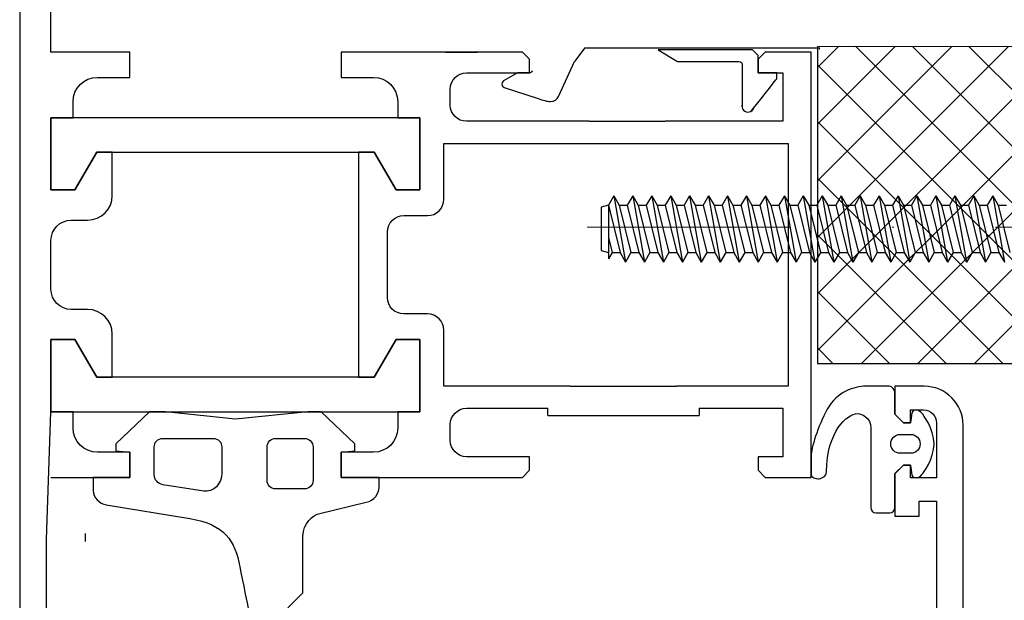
# Model space of a CAD drawing. Header units: millimetres. Extents: x -385852 to 238709, y -99680 to 201840.
# Tile 21 of 175: x 2921 to 2983, y -52582 to -52546. Entities that reach past the tile are written whole.
import ezdxf

# ---------------------------------------------------------------- set-up
doc = ezdxf.new("R2010")
doc.units = ezdxf.units.MM
doc.linetypes.add('DASHDOT', pattern=[25.4, 12.7, -6.35, 0, -6.35])
doc.layers.add('FASTENERS', color=7, linetype='Continuous')
doc.layers.add('WINDOWS', color=7, linetype='Continuous')
for name, color, linetype, lineweight in [('KING_DET_axis', 4, 'DASHDOT', 13), ('KING_DET_fastening', 7, 'Continuous', 25), ('KING_DET_hatch', 1, 'Continuous', 18), ('KING_DET_remainder', 253, 'Continuous', 30)]:
    doc.layers.add(name, color=color, linetype=linetype, lineweight=lineweight)

# ---------------------------------------------------------------- blocks, each defined once
blk = doc.blocks.new('JZS')
at = {"layer": 'KING_DET_axis', "linetype": 'DASHDOT'}
blk.add_line((-81.013, 0), (1.171, 0), dxfattribs=at)
at = {"layer": 'KING_DET_fastening'}
for p, q in [((-79.339, 1.956), (-79.681, 1.365)), ((-79.339, 1.956), (-78.998, 1.365)), ((-79.339, 1.956), (-78.609, -2.184)), ((-78.156, 1.956), (-78.498, 1.365)), ((-78.156, 1.956), (-77.815, 1.365)), ((-78.156, 1.956), (-77.426, -2.184)), ((-76.973, 1.956), (-77.315, 1.365)), ((-76.973, 1.956), (-76.632, 1.365)), ((-76.973, 1.956), (-76.243, -2.184)), ((-75.79, 1.956), (-76.132, 1.365)), ((-75.79, 1.956), (-75.449, 1.365)), ((-75.79, 1.956), (-75.06, -2.184)), ((-74.608, 1.956), (-74.949, 1.365)), ((-74.608, 1.956), (-74.266, 1.365)), ((-74.608, 1.956), (-73.878, -2.184)), ((-73.425, 1.956), (-73.766, 1.365)), ((-73.425, 1.956), (-73.083, 1.365)), ((-73.425, 1.956), (-72.695, -2.184)), ((-72.242, 1.956), (-72.583, 1.365)), ((-72.242, 1.956), (-71.9, 1.365)), ((-72.242, 1.956), (-71.512, -2.184)), ((-71.059, 1.956), (-71.401, 1.365)), ((-71.059, 1.956), (-70.718, 1.365)), ((-71.059, 1.956), (-70.329, -2.184)), ((-69.876, 1.956), (-70.218, 1.365)), ((-69.876, 1.956), (-69.535, 1.365)), ((-69.876, 1.956), (-69.146, -2.184)), ((-68.693, 1.956), (-69.035, 1.365)), ((-68.693, 1.956), (-68.352, 1.365)), ((-68.693, 1.956), (-67.963, -2.184)), ((-67.51, 1.956), (-67.852, 1.365)), ((-67.51, 1.956), (-67.169, 1.365)), ((-67.51, 1.956), (-66.78, -2.184)), ((-66.328, 1.956), (-66.669, 1.365)), ((-66.328, 1.956), (-65.986, 1.365)), ((-66.328, 1.956), (-65.598, -2.184)), ((-65.145, 1.956), (-65.486, 1.365)), ((-65.145, 1.956), (-64.803, 1.365)), ((-65.145, 1.956), (-64.415, -2.184)), ((-63.962, 1.956), (-64.303, 1.365)), ((-63.962, 1.956), (-63.62, 1.365)), ((-63.962, 1.956), (-63.232, -2.184)), ((-62.779, 1.956), (-63.121, 1.365)), ((-62.779, 1.956), (-62.438, 1.365)), ((-62.779, 1.956), (-62.049, -2.184)), ((-61.596, 1.956), (-61.938, 1.365)), ((-61.596, 1.956), (-61.255, 1.365)), ((-61.596, 1.956), (-60.866, -2.184)), ((-60.413, 1.956), (-60.755, 1.365)), ((-60.413, 1.956), (-60.072, 1.365)), ((-60.413, 1.956), (-59.683, -2.184)), ((-59.23, 1.956), (-59.572, 1.365)), ((-59.23, 1.956), (-58.889, 1.365)), ((-59.23, 1.956), (-58.5, -2.184)), ((-58.048, 1.956), (-58.389, 1.365)), ((-58.048, 1.956), (-57.706, 1.365)), ((-58.048, 1.956), (-57.318, -2.184)), ((-56.865, 1.956), (-57.206, 1.365)), ((-56.865, 1.956), (-56.523, 1.365)), ((-56.865, 1.956), (-56.135, -2.184)), ((-55.682, 1.956), (-56.023, 1.365)), ((-55.682, 1.956), (-55.34, 1.365)), ((-55.682, 1.956), (-54.952, -2.184)), ((-79.681, 1.365), (-80.139, 1.242)), ((-80.139, 1.242), (-80.139, -1.469)), ((-79.681, 1.365), (-79.681, -1.991)), ((-79.681, 1.365), (-78.951, -1.592)), ((-78.998, 1.365), (-78.479, 1.365)), ((-78.998, 1.365), (-78.268, -1.592)), ((-78.498, 1.365), (-77.768, -1.592)), ((-77.815, 1.365), (-77.297, 1.365)), ((-77.815, 1.365), (-77.085, -1.592)), ((-77.315, 1.365), (-76.585, -1.592)), ((-76.632, 1.365), (-76.114, 1.365)), ((-76.632, 1.365), (-75.902, -1.592)), ((-76.132, 1.365), (-75.402, -1.592)), ((-75.449, 1.365), (-74.931, 1.365)), ((-75.449, 1.365), (-74.719, -1.592)), ((-74.949, 1.365), (-74.219, -1.592)), ((-74.266, 1.365), (-73.748, 1.365)), ((-74.266, 1.365), (-73.536, -1.592)), ((-73.766, 1.365), (-73.036, -1.592)), ((-73.083, 1.365), (-72.565, 1.365)), ((-73.083, 1.365), (-72.353, -1.592)), ((-72.583, 1.365), (-71.853, -1.592)), ((-71.9, 1.365), (-71.382, 1.365)), ((-71.9, 1.365), (-71.17, -1.592)), ((-71.401, 1.365), (-70.671, -1.592)), ((-70.718, 1.365), (-70.199, 1.365)), ((-70.718, 1.365), (-69.988, -1.592)), ((-70.218, 1.365), (-69.488, -1.592)), ((-69.535, 1.365), (-69.017, 1.365)), ((-69.535, 1.365), (-68.805, -1.592)), ((-69.035, 1.365), (-68.305, -1.592)), ((-68.352, 1.365), (-67.834, 1.365)), ((-68.352, 1.365), (-67.622, -1.592)), ((-67.852, 1.365), (-67.122, -1.592)), ((-67.169, 1.365), (-66.651, 1.365)), ((-67.169, 1.365), (-66.439, -1.592)), ((-66.669, 1.365), (-65.939, -1.592)), ((-65.986, 1.365), (-65.468, 1.365)), ((-65.986, 1.365), (-65.256, -1.592)), ((-65.486, 1.365), (-64.756, -1.592)), ((-64.803, 1.365), (-64.285, 1.365)), ((-64.803, 1.365), (-64.073, -1.592)), ((-64.303, 1.365), (-63.573, -1.592)), ((-63.62, 1.365), (-63.102, 1.365)), ((-63.62, 1.365), (-62.89, -1.592)), ((-63.121, 1.365), (-62.391, -1.592)), ((-62.438, 1.365), (-61.919, 1.365)), ((-62.438, 1.365), (-61.708, -1.592)), ((-61.938, 1.365), (-61.208, -1.592)), ((-61.255, 1.365), (-60.737, 1.365)), ((-61.255, 1.365), (-60.525, -1.592)), ((-60.755, 1.365), (-60.025, -1.592)), ((-60.072, 1.365), (-59.554, 1.365)), ((-60.072, 1.365), (-59.342, -1.592)), ((-59.572, 1.365), (-58.842, -1.592)), ((-58.889, 1.365), (-58.371, 1.365)), ((-58.889, 1.365), (-58.159, -1.592)), ((-58.389, 1.365), (-57.659, -1.592)), ((-57.706, 1.365), (-57.188, 1.365)), ((-57.706, 1.365), (-56.976, -1.592)), ((-57.206, 1.365), (-56.476, -1.592)), ((-56.523, 1.365), (-56.005, 1.365)), ((-56.523, 1.365), (-55.793, -1.592)), ((-56.023, 1.365), (-55.293, -1.592)), ((-55.34, 1.365), (-54.822, 1.365)), ((-55.34, 1.365), (-54.61, -1.592)), ((-79.681, -0.66), (-79.45, -1.592)), ((-80.139, -1.469), (-79.681, -1.592)), ((-79.45, -1.592), (-79.681, -1.991)), ((-79.45, -1.592), (-78.951, -1.592)), ((-78.951, -1.592), (-78.609, -2.184)), ((-78.268, -1.592), (-78.609, -2.184)), ((-78.268, -1.592), (-77.768, -1.592)), ((-77.768, -1.592), (-77.426, -2.184)), ((-77.085, -1.592), (-77.426, -2.184)), ((-77.085, -1.592), (-76.585, -1.592)), ((-76.585, -1.592), (-76.243, -2.184)), ((-75.902, -1.592), (-76.243, -2.184)), ((-75.902, -1.592), (-75.402, -1.592)), ((-75.402, -1.592), (-75.06, -2.184)), ((-74.719, -1.592), (-75.06, -2.184)), ((-74.719, -1.592), (-74.219, -1.592)), ((-74.219, -1.592), (-73.878, -2.184)), ((-73.536, -1.592), (-73.878, -2.184)), ((-73.536, -1.592), (-73.036, -1.592)), ((-73.036, -1.592), (-72.695, -2.184)), ((-72.353, -1.592), (-72.695, -2.184)), ((-72.353, -1.592), (-71.853, -1.592)), ((-71.853, -1.592), (-71.512, -2.184)), ((-71.17, -1.592), (-71.512, -2.184)), ((-71.17, -1.592), (-70.671, -1.592)), ((-70.671, -1.592), (-70.329, -2.184)), ((-69.988, -1.592), (-70.329, -2.184)), ((-69.988, -1.592), (-69.488, -1.592)), ((-69.488, -1.592), (-69.146, -2.184)), ((-68.805, -1.592), (-69.146, -2.184)), ((-68.805, -1.592), (-68.305, -1.592)), ((-68.305, -1.592), (-67.963, -2.184)), ((-67.622, -1.592), (-67.963, -2.184)), ((-67.622, -1.592), (-67.122, -1.592)), ((-67.122, -1.592), (-66.78, -2.184)), ((-66.439, -1.592), (-66.78, -2.184)), ((-66.439, -1.592), (-65.939, -1.592)), ((-65.939, -1.592), (-65.598, -2.184)), ((-65.256, -1.592), (-65.598, -2.184)), ((-65.256, -1.592), (-64.756, -1.592)), ((-64.756, -1.592), (-64.415, -2.184)), ((-64.073, -1.592), (-64.415, -2.184)), ((-64.073, -1.592), (-63.573, -1.592)), ((-63.573, -1.592), (-63.232, -2.184)), ((-62.89, -1.592), (-63.232, -2.184)), ((-62.89, -1.592), (-62.391, -1.592)), ((-62.391, -1.592), (-62.049, -2.184)), ((-61.708, -1.592), (-62.049, -2.184)), ((-61.708, -1.592), (-61.208, -1.592)), ((-61.208, -1.592), (-60.866, -2.184)), ((-60.525, -1.592), (-60.866, -2.184)), ((-60.525, -1.592), (-60.025, -1.592)), ((-60.025, -1.592), (-59.683, -2.184)), ((-59.342, -1.592), (-59.683, -2.184)), ((-59.342, -1.592), (-58.842, -1.592)), ((-58.842, -1.592), (-58.5, -2.184)), ((-58.159, -1.592), (-58.5, -2.184)), ((-58.159, -1.592), (-57.659, -1.592)), ((-57.659, -1.592), (-57.318, -2.184)), ((-56.976, -1.592), (-57.318, -2.184)), ((-56.976, -1.592), (-56.476, -1.592)), ((-56.476, -1.592), (-56.135, -2.184)), ((-55.793, -1.592), (-56.135, -2.184)), ((-55.793, -1.592), (-55.293, -1.592)), ((-55.293, -1.592), (-54.952, -2.184))]:
    blk.add_line(p, q, dxfattribs=at)

msp = doc.modelspace()

# ---------------------------------------------------------------- hatches: boundary and pattern name
at = {"layer": 'KING_DET_hatch'}
h = msp.add_hatch(dxfattribs=at)
h.set_pattern_fill('ANSI37', color=256, scale=20, style=0)
h.set_pattern_definition([(45, (-4313.6002, -84002.3634), (-1.76776695, 1.76776695), []), (135, (-4313.6002, -84002.3634), (-1.76776695, -1.76776695), [])])
h.paths.add_polyline_path([(3033.70158, -52547.25349), (2971.2872, -52547.25349), (2971.2872, -52567.04037), (3033.70158, -52567.04037)])

# ---------------------------------------------------------------- linework, layer by layer
at = {"layer": 'FASTENERS', "color": 7}
msp.add_line((2963.90683, -52569.84437), (2963.90683, -52570.28948), dxfattribs=at)
at = {"layer": 'KING_DET_hatch'}
for p, q in [((2971.2872, -52547.25349), (3033.70158, -52547.25349)), ((2971.41878, -52547.31816), (2971.41878, -52547.44672))]:
    msp.add_line(p, q, dxfattribs=at)
at = {"layer": 'KING_DET_remainder'}
for p, q in [((2971.2872, -52547.25349), (2971.2872, -52567.04037)), ((2971.2872, -52567.04037), (3033.70158, -52567.04037))]:
    msp.add_line(p, q, dxfattribs=at)
msp.add_open_spline([(2956.76761, -52547.33959), (2961.83339, -52547.33959), (2966.73153, -52547.33959), (2971.41878, -52547.33959)], degree=3, dxfattribs=at)
at = {"layer": 'WINDOWS', "color": 7}
for p, q in [((2956.76761, -52547.33959), (2956.12616, -52548.18635)), ((2961.3311, -52547.46551), (2962.54256, -52548.18635)), ((2946.46637, -52551.7022), (2923.43375, -52551.7022)), ((2923.43375, -52551.7022), (2923.43375, -52556.21136)), ((2946.46637, -52556.21136), (2946.46637, -52551.7022)), ((2957.03223, -52551.92721), (2961.772, -52551.92721)), ((2957.03223, -52553.31571), (2962.04828, -52553.31571)), ((2924.91635, -52556.21136), (2926.29422, -52553.86227)), ((2926.29422, -52553.86227), (2943.60591, -52553.86227)), ((2943.60591, -52553.86227), (2944.98377, -52556.21136)), ((2923.43375, -52556.21136), (2924.91635, -52556.21136)), ((2944.98377, -52556.21136), (2946.46637, -52556.21136)), ((2924.91635, -52565.56104), (2923.43375, -52565.56104)), ((2923.43375, -52565.56104), (2923.43375, -52570.0702)), ((2926.29422, -52567.90931), (2924.91635, -52565.56104)), ((2944.98377, -52565.56104), (2943.60591, -52567.90931)), ((2946.46637, -52565.56104), (2944.98377, -52565.56104)), ((2946.46637, -52570.0702), (2946.46637, -52565.56104)), ((2943.60591, -52567.90931), (2926.29422, -52567.90931)), ((2955.85261, -52568.45669), (2962.51072, -52568.45669)), ((2954.4565, -52570.28948), (2954.4565, -52569.84437)), ((2923.14902, -52578.03139), (2923.43375, -52570.0702)), ((2923.43375, -52570.0702), (2946.46637, -52570.0702)), ((2954.4565, -52570.28948), (2963.90683, -52570.28948))]:
    msp.add_line(p, q, dxfattribs=at)
msp.add_arc((2966.9495, -52550.97979), 0.37504, 162.0563901, 342.5464911, dxfattribs=at)
for points in [[(2921.4815, -52526.7247), (2921.4815, -52526.7247), (2921.4815, -52595.04688), (2921.4815, -52595.04688)], [(2923.43375, -52547.60869), (2923.43375, -52547.60869), (2923.43375, -52543.7402), (2923.43375, -52543.7402)], [(2928.35774, -52547.60869), (2928.35774, -52547.60869), (2923.43375, -52547.60869), (2923.43375, -52547.60869)], [(2928.35774, -52549.1862), (2928.35774, -52549.1862), (2928.35774, -52547.60869), (2928.35774, -52547.60869)], [(2952.86314, -52547.60869), (2952.86314, -52547.60869), (2941.54238, -52547.60869), (2941.54238, -52547.60869)], [(2941.54238, -52547.60869), (2941.54238, -52547.60869), (2941.54238, -52549.1862), (2941.54238, -52549.1862)], [(2948.05697, -52547.60869), (2948.05697, -52547.60869), (2950.06159, -52547.60869), (2950.06159, -52547.60869)], [(2953.31315, -52548.05789), (2953.31315, -52548.05789), (2952.86314, -52547.60869), (2952.86314, -52547.60869)], [(2967.23254, -52547.46551), (2967.23254, -52547.46551), (2964.06658, -52547.46551), (2961.3311, -52547.46551)], [(2967.57619, -52547.80997), (2967.57619, -52547.80997), (2967.23254, -52547.46551), (2967.23254, -52547.46551)], [(2968.02621, -52547.60869), (2968.02621, -52547.60869), (2967.57619, -52548.05789), (2967.57619, -52548.05789)], [(2967.57619, -52548.90147), (2967.57619, -52548.90147), (2967.57619, -52547.80997), (2967.57619, -52547.80997)], [(2970.88831, -52547.60869), (2970.88831, -52547.60869), (2968.02621, -52547.60869), (2968.02621, -52547.60869)], [(2970.88831, -52574.16289), (2970.88831, -52574.16289), (2970.88831, -52547.60869), (2970.88831, -52547.60869)], [(2953.31315, -52548.90147), (2953.31315, -52548.90147), (2953.31315, -52548.05789), (2953.31315, -52548.05789)], [(2955.12958, -52550.37261), (2955.12958, -52550.37261), (2956.12616, -52548.18635), (2956.12616, -52548.18635)], [(2962.54256, -52548.18635), (2962.54256, -52548.18635), (2966.37833, -52548.18635), (2966.37833, -52548.18635)], [(2966.37833, -52548.18635), (2966.54361, -52548.18635), (2966.5927, -52548.29681), (2966.5927, -52548.46291)], [(2966.5927, -52548.46291), (2966.5927, -52548.46291), (2966.5927, -52551.09672), (2966.5927, -52551.09672)], [(2967.57619, -52548.05789), (2967.57619, -52548.05789), (2967.57619, -52548.90147), (2967.57619, -52548.90147)], [(2948.36462, -52549.91359), (2948.36462, -52549.35475), (2948.81791, -52548.90147), (2949.37756, -52548.90147)], [(2949.37756, -52548.90147), (2949.37756, -52548.90147), (2953.31315, -52548.90147), (2953.31315, -52548.90147)], [(2952.55385, -52548.90147), (2952.55385, -52548.90147), (2951.68819, -52549.39976), (2951.68819, -52549.39976)], [(2953.31315, -52548.90147), (2953.31315, -52548.90147), (2952.55385, -52548.90147), (2952.55385, -52548.90147)], [(2953.46698, -52548.78283), (2953.46698, -52548.85401), (2953.39661, -52548.90147), (2953.31315, -52548.90147)], [(2967.57619, -52548.90147), (2967.57619, -52548.90147), (2969.13079, -52548.90147), (2969.13079, -52548.90147)], [(2968.75114, -52548.90147), (2968.75114, -52548.90147), (2967.57619, -52548.90147), (2967.57619, -52548.90147)], [(2968.75114, -52549.26966), (2968.75114, -52549.26966), (2968.75114, -52548.90147), (2968.75114, -52548.90147)], [(2969.13079, -52548.90147), (2969.13079, -52548.90147), (2969.13079, -52551.92721), (2969.13079, -52551.92721)], [(2924.81162, -52550.70562), (2924.81162, -52549.86695), (2925.49237, -52549.1862), (2926.33185, -52549.1862)], [(2926.33185, -52549.1862), (2926.33185, -52549.1862), (2928.35774, -52549.1862), (2928.35774, -52549.1862)], [(2941.54238, -52549.1862), (2941.54238, -52549.1862), (2943.56827, -52549.1862), (2943.56827, -52549.1862)], [(2943.56827, -52549.1862), (2944.40775, -52549.1862), (2945.08687, -52549.86695), (2945.08687, -52550.70562)], [(2951.68819, -52549.39976), (2951.50982, -52549.49467), (2951.54582, -52549.75568), (2951.72255, -52549.81541)], [(2967.13763, -52551.28655), (2967.352, -52551.073), (2968.75114, -52549.26966), (2968.75114, -52549.26966)], [(2948.36462, -52550.9159), (2948.36462, -52550.9159), (2948.36462, -52549.91359), (2948.36462, -52549.91359)], [(2951.72255, -52549.81541), (2951.72255, -52549.81541), (2953.84663, -52550.50352), (2953.84663, -52550.50352)], [(2924.81162, -52551.7022), (2924.81162, -52551.7022), (2924.81162, -52550.70562), (2924.81162, -52550.70562)], [(2945.08687, -52550.70562), (2945.08687, -52550.70562), (2945.08687, -52551.7022), (2945.08687, -52551.7022)], [(2923.43375, -52556.21136), (2923.43375, -52556.21136), (2923.43375, -52551.7022), (2923.43375, -52551.7022)], [(2923.43375, -52551.7022), (2923.43375, -52551.7022), (2924.81162, -52551.7022), (2924.81162, -52551.7022)], [(2945.08687, -52551.7022), (2945.08687, -52551.7022), (2946.46637, -52551.7022), (2946.46637, -52551.7022)], [(2946.46637, -52551.7022), (2946.46637, -52551.7022), (2946.46637, -52556.21136), (2946.46637, -52556.21136)], [(2969.13079, -52551.92721), (2969.13079, -52551.92721), (2964.03813, -52551.92721), (2961.772, -52551.92721)], [(2947.96206, -52556.79719), (2947.96206, -52556.79719), (2947.96206, -52553.31571), (2947.96206, -52553.31571)], [(2947.96206, -52553.31571), (2947.96206, -52553.31571), (2952.27178, -52553.31571), (2957.03223, -52553.31571)], [(2962.04828, -52553.31571), (2966.10783, -52553.31571), (2969.46299, -52553.31571), (2969.46299, -52553.31571)], [(2969.46299, -52553.31571), (2969.46299, -52553.31571), (2969.46299, -52568.45669), (2969.46299, -52568.45669)], [(2926.29422, -52553.86227), (2926.29422, -52553.86227), (2924.91635, -52556.21136), (2924.91635, -52556.21136)], [(2927.26461, -52553.86227), (2927.26461, -52553.86227), (2926.29422, -52553.86227), (2926.29422, -52553.86227)], [(2927.26461, -52556.555), (2927.26461, -52556.555), (2927.26461, -52553.86227), (2927.26461, -52553.86227)], [(2943.60591, -52553.86227), (2943.60591, -52553.86227), (2942.63387, -52553.86227), (2942.63387, -52553.86227)], [(2942.63387, -52553.86227), (2942.63387, -52553.86227), (2942.63387, -52567.90931), (2942.63387, -52567.90931)], [(2944.98377, -52556.21136), (2944.98377, -52556.21136), (2943.60591, -52553.86227), (2943.60591, -52553.86227)], [(2924.91635, -52556.21136), (2924.91635, -52556.21136), (2923.43375, -52556.21136), (2923.43375, -52556.21136)], [(2946.46637, -52556.21136), (2946.46637, -52556.21136), (2944.98377, -52556.21136), (2944.98377, -52556.21136)], [(2925.72311, -52558.09733), (2926.57404, -52558.09733), (2927.26461, -52557.40676), (2927.26461, -52556.555)], [(2946.94093, -52557.81668), (2947.50386, -52557.81668), (2947.96206, -52557.36012), (2947.96206, -52556.79719)], [(2923.43375, -52559.36719), (2923.43375, -52558.66599), (2924.00159, -52558.09733), (2924.70362, -52558.09733)], [(2924.70362, -52558.09733), (2924.70362, -52558.09733), (2925.72311, -52558.09733), (2925.72311, -52558.09733)], [(2944.43721, -52558.83781), (2944.43721, -52558.27406), (2944.89377, -52557.81668), (2945.45834, -52557.81668)], [(2945.45834, -52557.81668), (2945.45834, -52557.81668), (2946.94093, -52557.81668), (2946.94093, -52557.81668)], [(2944.43721, -52562.93459), (2944.43721, -52562.93459), (2944.43721, -52558.83781), (2944.43721, -52558.83781)], [(2923.43375, -52562.40521), (2923.43375, -52562.40521), (2923.43375, -52559.36719), (2923.43375, -52559.36719)], [(2924.70362, -52563.67507), (2924.00159, -52563.67507), (2923.43375, -52563.10641), (2923.43375, -52562.40521)], [(2945.45834, -52563.9549), (2944.89377, -52563.9549), (2944.43721, -52563.49752), (2944.43721, -52562.93459)], [(2925.72311, -52563.67507), (2925.72311, -52563.67507), (2924.70362, -52563.67507), (2924.70362, -52563.67507)], [(2927.26461, -52565.2174), (2927.26461, -52564.36564), (2926.57404, -52563.67507), (2925.72311, -52563.67507)], [(2946.94093, -52563.9549), (2946.94093, -52563.9549), (2945.45834, -52563.9549), (2945.45834, -52563.9549)], [(2947.96206, -52564.97521), (2947.96206, -52564.41146), (2947.50386, -52563.9549), (2946.94093, -52563.9549)], [(2947.96206, -52568.45669), (2947.96206, -52568.45669), (2947.96206, -52564.97521), (2947.96206, -52564.97521)], [(2923.43375, -52570.0702), (2923.43375, -52570.0702), (2923.43375, -52565.56104), (2923.43375, -52565.56104)], [(2923.43375, -52565.56104), (2923.43375, -52565.56104), (2924.91635, -52565.56104), (2924.91635, -52565.56104)], [(2924.91635, -52565.56104), (2924.91635, -52565.56104), (2926.29422, -52567.90931), (2926.29422, -52567.90931)], [(2927.26461, -52567.90931), (2927.26461, -52567.90931), (2927.26461, -52565.2174), (2927.26461, -52565.2174)], [(2943.60591, -52567.90931), (2943.60591, -52567.90931), (2944.98377, -52565.56104), (2944.98377, -52565.56104)], [(2944.98377, -52565.56104), (2944.98377, -52565.56104), (2946.46637, -52565.56104), (2946.46637, -52565.56104)], [(2946.46637, -52565.56104), (2946.46637, -52565.56104), (2946.46637, -52570.0702), (2946.46637, -52570.0702)], [(2926.29422, -52567.90931), (2926.29422, -52567.90931), (2927.26461, -52567.90931), (2927.26461, -52567.90931)], [(2942.63387, -52567.90931), (2942.63387, -52567.90931), (2943.60591, -52567.90931), (2943.60591, -52567.90931)], [(2955.85261, -52568.45669), (2951.58279, -52568.45669), (2947.96206, -52568.45669), (2947.96206, -52568.45669)], [(2969.46299, -52568.45669), (2969.46299, -52568.45669), (2966.35951, -52568.45669), (2962.51072, -52568.45669)], [(2974.28061, -52568.46896), (2973.61622, -52568.46896), (2972.48873, -52568.81179), (2971.89634, -52569.9041)], [(2975.7763, -52568.46896), (2975.7763, -52568.46896), (2974.28061, -52568.46896), (2974.28061, -52568.46896)], [(2976.11831, -52568.85925), (2976.11831, -52568.69397), (2975.97757, -52568.46896), (2975.7763, -52568.46896)], [(2977.94128, -52568.46896), (2977.94128, -52568.46896), (2976.11994, -52568.46896), (2976.11994, -52568.46896)], [(2976.11994, -52568.46896), (2976.11994, -52568.46896), (2976.12158, -52570.21093), (2976.12158, -52570.21093)], [(2976.11831, -52570.21093), (2976.11831, -52570.21093), (2976.11831, -52568.85925), (2976.11831, -52568.85925)], [(2948.36462, -52570.8565), (2948.36462, -52570.29766), (2948.81791, -52569.84437), (2949.37756, -52569.84437)], [(2949.37756, -52569.84437), (2949.37756, -52569.84437), (2951.87055, -52569.84437), (2954.4565, -52569.84437)], [(2963.90683, -52569.84437), (2966.28929, -52569.84437), (2969.13079, -52569.84437), (2969.13079, -52569.84437)], [(2969.13079, -52569.84437), (2969.13079, -52569.84437), (2969.13079, -52572.87012), (2969.13079, -52572.87012)], [(2971.89634, -52569.9041), (2971.30232, -52570.9956), (2970.88831, -52572.35955), (2970.88831, -52572.78666)], [(2977.09361, -52570.74768), (2977.09361, -52570.74768), (2977.09361, -52569.95238), (2977.09361, -52569.95238)], [(2977.09361, -52569.95238), (2977.09361, -52569.95238), (2977.91346, -52569.95238), (2977.91346, -52569.95238)], [(2977.91346, -52569.95238), (2978.35529, -52569.95238), (2978.71367, -52570.31075), (2978.71367, -52570.75259)], [(2924.81162, -52570.0702), (2924.81162, -52570.0702), (2923.43375, -52570.0702), (2923.43375, -52570.0702)], [(2924.81162, -52571.06678), (2924.81162, -52571.06678), (2924.81162, -52570.0702), (2924.81162, -52570.0702)], [(2929.5916, -52570.0702), (2929.5916, -52570.0702), (2927.49208, -52572.07072), (2927.49208, -52572.07072)], [(2930.57673, -52570.0702), (2930.57673, -52570.0702), (2929.5916, -52570.0702), (2929.5916, -52570.0702)], [(2934.95579, -52570.53249), (2934.95579, -52570.53249), (2930.57673, -52570.0702), (2930.57673, -52570.0702)], [(2939.46576, -52570.0702), (2939.46576, -52570.0702), (2934.95579, -52570.53249), (2934.95579, -52570.53249)], [(2940.30688, -52570.0702), (2940.30688, -52570.0702), (2939.46576, -52570.0702), (2939.46576, -52570.0702)], [(2942.40805, -52572.07072), (2942.40805, -52572.07072), (2940.30688, -52570.0702), (2940.30688, -52570.0702)], [(2946.46637, -52570.0702), (2946.46637, -52570.0702), (2945.08687, -52570.0702), (2945.08687, -52570.0702)], [(2945.08687, -52570.0702), (2945.08687, -52570.0702), (2945.08687, -52571.06678), (2945.08687, -52571.06678)], [(2976.65505, -52570.74768), (2976.65505, -52570.74768), (2976.11831, -52570.21093), (2976.11831, -52570.21093)], [(2976.12158, -52570.21093), (2976.12158, -52570.21093), (2976.65505, -52570.74768), (2976.65505, -52570.74768)], [(2926.33185, -52572.58538), (2925.49237, -52572.58538), (2924.81162, -52571.90545), (2924.81162, -52571.06678)], [(2945.08687, -52571.06678), (2945.08687, -52571.90545), (2944.40775, -52572.58538), (2943.56827, -52572.58538)], [(2948.36462, -52571.85881), (2948.36462, -52571.85881), (2948.36462, -52570.8565), (2948.36462, -52570.8565)], [(2974.61116, -52571.06678), (2974.61116, -52571.06678), (2974.61116, -52576.04641), (2974.61116, -52576.04641)], [(2976.65505, -52570.74768), (2976.65505, -52570.74768), (2977.09361, -52570.74768), (2977.09361, -52570.74768)], [(2977.09361, -52570.74768), (2977.09361, -52570.74768), (2976.65505, -52570.74768), (2976.65505, -52570.74768)], [(2978.71367, -52570.75259), (2978.71367, -52570.75259), (2978.71367, -52574.18907), (2978.71367, -52574.18907)], [(2929.87634, -52572.26628), (2929.87634, -52571.96927), (2930.11853, -52571.72789), (2930.41472, -52571.72789)], [(2930.41472, -52571.72789), (2930.41472, -52571.72789), (2933.56156, -52571.72789), (2933.56156, -52571.72789)], [(2933.56156, -52571.72789), (2933.85939, -52571.72789), (2934.09994, -52571.96927), (2934.09994, -52572.26628)], [(2936.9244, -52572.26628), (2936.9244, -52571.96927), (2937.16496, -52571.72789), (2937.46279, -52571.72789)], [(2937.46279, -52571.72789), (2937.46279, -52571.72789), (2939.25794, -52571.72789), (2939.25794, -52571.72789)], [(2939.25794, -52571.72789), (2939.55413, -52571.72789), (2939.79632, -52571.96927), (2939.79632, -52572.26628)], [(2949.37756, -52572.87012), (2948.81791, -52572.87012), (2948.36462, -52572.41683), (2948.36462, -52571.85881)], [(2976.45214, -52571.47916), (2976.45214, -52571.47916), (2977.1067, -52571.47916), (2977.1067, -52571.47916)], [(2927.49208, -52572.07072), (2927.49208, -52572.07072), (2927.49208, -52572.50192), (2927.49208, -52572.50192)], [(2929.87634, -52574.00088), (2929.87634, -52574.00088), (2929.87634, -52572.26628), (2929.87634, -52572.26628)], [(2934.09994, -52572.26628), (2934.09994, -52572.26628), (2934.09994, -52573.8667), (2934.09994, -52573.8667)], [(2936.9244, -52574.34617), (2936.9244, -52574.34617), (2936.9244, -52572.26628), (2936.9244, -52572.26628)], [(2939.79632, -52572.26628), (2939.79632, -52572.26628), (2939.79632, -52574.34617), (2939.79632, -52574.34617)], [(2942.40805, -52572.50192), (2942.40805, -52572.50192), (2942.40805, -52572.07072), (2942.40805, -52572.07072)], [(2928.35774, -52572.58538), (2928.35774, -52572.58538), (2926.33185, -52572.58538), (2926.33185, -52572.58538)], [(2927.49208, -52572.50192), (2927.49208, -52572.50192), (2928.35774, -52572.58538), (2928.35774, -52572.58538)], [(2928.35774, -52572.58538), (2928.35774, -52572.58538), (2928.35774, -52574.16289), (2928.35774, -52574.16289)], [(2928.35774, -52574.16289), (2928.35774, -52574.16289), (2928.35774, -52572.58538), (2928.35774, -52572.58538)], [(2941.54238, -52572.58538), (2941.54238, -52572.58538), (2942.40805, -52572.50192), (2942.40805, -52572.50192)], [(2941.54238, -52574.16289), (2941.54238, -52574.16289), (2941.54238, -52572.58538), (2941.54238, -52572.58538)], [(2943.56827, -52572.58538), (2943.56827, -52572.58538), (2941.54238, -52572.58538), (2941.54238, -52572.58538)], [(2941.54238, -52572.58538), (2941.54238, -52572.58538), (2941.54238, -52574.16289), (2941.54238, -52574.16289)], [(2953.31315, -52572.87012), (2953.31315, -52572.87012), (2949.37756, -52572.87012), (2949.37756, -52572.87012)], [(2953.31315, -52573.71451), (2953.31315, -52573.71451), (2953.31315, -52572.87012), (2953.31315, -52572.87012)], [(2969.13079, -52572.87012), (2969.13079, -52572.87012), (2967.57619, -52572.87012), (2967.57619, -52572.87012)], [(2967.57619, -52572.87012), (2967.57619, -52572.87012), (2967.57619, -52573.71451), (2967.57619, -52573.71451)], [(2970.88831, -52572.78666), (2970.88831, -52572.78666), (2970.88831, -52573.99761), (2970.88831, -52573.99761)], [(2977.1067, -52572.65574), (2977.1067, -52572.65574), (2976.45214, -52572.65574), (2976.45214, -52572.65574)], [(2952.86314, -52574.16289), (2952.86314, -52574.16289), (2953.31315, -52573.71451), (2953.31315, -52573.71451)], [(2967.57619, -52573.71451), (2967.57619, -52573.71451), (2968.02621, -52574.16289), (2968.02621, -52574.16289)], [(2976.11831, -52573.93215), (2976.11831, -52573.93215), (2976.65505, -52573.39377), (2976.65505, -52573.39377)], [(2976.65505, -52573.39377), (2976.65505, -52573.39377), (2976.11994, -52573.92724), (2976.11994, -52573.92724)], [(2977.09361, -52573.39377), (2977.09361, -52573.39377), (2976.65505, -52573.39377), (2976.65505, -52573.39377)], [(2976.65505, -52573.39377), (2976.65505, -52573.39377), (2977.09361, -52573.39377), (2977.09361, -52573.39377)], [(2977.09361, -52574.18907), (2977.09361, -52574.18907), (2977.09361, -52573.39377), (2977.09361, -52573.39377)], [(2923.43375, -52574.16289), (2923.43375, -52574.16289), (2928.35774, -52574.16289), (2928.35774, -52574.16289)], [(2928.35774, -52574.16289), (2928.35774, -52574.16289), (2926.06675, -52574.16289), (2926.06675, -52574.16289)], [(2926.06675, -52574.16289), (2926.06675, -52574.16289), (2926.06839, -52574.98273), (2926.06839, -52574.98273)], [(2930.41472, -52574.62109), (2930.11853, -52574.57527), (2929.87634, -52574.29871), (2929.87634, -52574.00088)], [(2934.09994, -52573.8667), (2934.09994, -52574.59163), (2933.5681, -52575.10056), (2932.97408, -52575.0171)], [(2943.92665, -52574.16289), (2943.92665, -52574.16289), (2941.54238, -52574.16289), (2941.54238, -52574.16289)], [(2941.54238, -52574.16289), (2941.54238, -52574.16289), (2952.86314, -52574.16289), (2952.86314, -52574.16289)], [(2943.92665, -52574.79291), (2943.92665, -52574.79291), (2943.92665, -52574.16289), (2943.92665, -52574.16289)], [(2968.02621, -52574.16289), (2968.02621, -52574.16289), (2970.88831, -52574.16289), (2970.88831, -52574.16289)], [(2976.11831, -52576.04641), (2976.11831, -52576.04641), (2976.11831, -52573.93215), (2976.11831, -52573.93215)], [(2976.11994, -52573.92724), (2976.11994, -52573.92724), (2976.11994, -52576.58479), (2976.11994, -52576.58479)], [(2978.71367, -52574.18907), (2978.71367, -52574.18907), (2977.09361, -52574.18907), (2977.09361, -52574.18907)], [(2932.97408, -52575.0171), (2932.97408, -52575.0171), (2930.41472, -52574.62109), (2930.41472, -52574.62109)], [(2937.46279, -52574.88455), (2937.16496, -52574.88455), (2936.9244, -52574.644), (2936.9244, -52574.34617)], [(2939.25794, -52574.88455), (2939.25794, -52574.88455), (2937.46279, -52574.88455), (2937.46279, -52574.88455)], [(2939.79632, -52574.34617), (2939.79632, -52574.644), (2939.55413, -52574.88455), (2939.25794, -52574.88455)], [(2943.11989, -52575.71749), (2943.60591, -52575.61112), (2943.92665, -52575.14801), (2943.92665, -52574.79291)], [(2926.06839, -52574.98273), (2926.06839, -52575.39838), (2926.44804, -52575.80094), (2926.8866, -52575.87295)], [(2926.8866, -52575.87295), (2926.8866, -52575.87295), (2932.09533, -52576.72716), (2932.09533, -52576.72716)], [(2940.21197, -52576.40642), (2940.21197, -52576.40642), (2943.11989, -52575.71749), (2943.11989, -52575.71749)], [(2974.61116, -52576.04641), (2974.61116, -52576.22478), (2974.75681, -52576.37042), (2974.93518, -52576.37042)], [(2975.79593, -52576.37042), (2975.9743, -52576.37042), (2976.11831, -52576.22478), (2976.11831, -52576.04641)], [(2977.62709, -52576.58479), (2977.62709, -52576.58479), (2977.62709, -52575.64712), (2977.62709, -52575.64712)], [(2977.62709, -52575.64712), (2977.62709, -52575.64712), (2978.71367, -52575.64712), (2978.71367, -52575.64712)], [(2978.71367, -52575.64712), (2978.71367, -52575.64712), (2978.71367, -52589.32269), (2978.71367, -52589.32269)], [(2932.09533, -52576.72716), (2934.30286, -52577.08226), (2934.90833, -52578.1263), (2935.22907, -52579.7529)], [(2939.16794, -52577.83011), (2939.16794, -52577.02335), (2939.78487, -52576.51279), (2940.21197, -52576.40642)], [(2974.93518, -52576.37042), (2974.93518, -52576.37042), (2975.79593, -52576.37042), (2975.79593, -52576.37042)], [(2976.11994, -52576.58479), (2976.11994, -52576.58479), (2977.62709, -52576.58479), (2977.62709, -52576.58479)], [(2925.59897, -52578.15572), (2925.59897, -52578.15572), (2925.59897, -52577.98124), (2925.59897, -52577.67179)], [(2939.16794, -52581.36641), (2939.16794, -52581.36641), (2939.16794, -52577.83011), (2939.16794, -52577.83011)], [(2923.14902, -52586.93024), (2923.14902, -52586.93024), (2923.14902, -52578.03139), (2923.14902, -52578.03139)], [(2935.22907, -52579.7529), (2935.54981, -52581.37786), (2936.51039, -52586.24294), (2936.6413, -52586.77642)], [(2938.23027, -52582.30408), (2938.23027, -52582.30408), (2939.16794, -52581.36641), (2939.16794, -52581.36641)]]:
    msp.add_open_spline(points, degree=3, dxfattribs=at)
for points, knots in [([(2957.03223, -52551.92721), (2953.8541, -52551.92721), (2949.37756, -52551.92721), (2949.37756, -52551.92721), (2948.81791, -52551.92721), (2948.36462, -52551.47474), (2948.36462, -52550.9159)], [66.35497619, 66.35497619, 66.35497619, 66.35497619, 67, 67, 67, 68, 68, 68, 68]), ([(2953.84663, -52550.50352), (2954.16736, -52550.60989), (2954.39319, -52550.69335), (2954.61902, -52550.69335), (2954.84484, -52550.69335), (2955.04612, -52550.56243), (2955.12958, -52550.37261)], [80, 80, 80, 80, 81, 81, 81, 82, 82, 82, 82]), ([(2980.38118, -52615.98488), (2980.38118, -52615.98488), (2980.38118, -52570.90723), (2980.38118, -52570.90723), (2980.38118, -52569.56127), (2979.28805, -52568.46896), (2977.94128, -52568.46896)], [62, 62, 62, 62, 63, 63, 63, 64, 64, 64, 64]), ([(2977.80546, -52570.15284), (2977.73509, -52570.0702), (2977.60418, -52569.95238), (2977.45035, -52569.95238), (2977.29489, -52569.95238), (2977.15252, -52570.0342), (2977.15252, -52570.28375), (2977.15252, -52570.53249), (2977.09361, -52570.74768), (2977.09361, -52570.74768)], [7, 7, 7, 7, 8, 8, 8, 9, 9, 9, 10, 10, 10, 10]), ([(2970.88831, -52573.99761), (2970.88831, -52574.16289), (2971.1845, -52574.24634), (2971.32687, -52574.24634), (2971.46924, -52574.24634), (2971.84889, -52574.15143), (2971.84889, -52573.80778), (2971.84889, -52571.30406), (2973.1662, -52570.17657), (2973.78314, -52570.17657), (2974.09078, -52570.17657), (2974.61116, -52570.44985), (2974.61116, -52571.06678)], [18, 18, 18, 18, 19, 19, 19, 20, 20, 20, 21, 21, 21, 22, 22, 22, 22]), ([(2977.80546, -52573.98779), (2977.87746, -52573.90433), (2978.56476, -52573.02721), (2978.56476, -52572.07072), (2978.56476, -52571.11424), (2977.87746, -52570.2363), (2977.80546, -52570.15284)], [5, 5, 5, 5, 6, 6, 6, 7, 7, 7, 7]), ([(2976.45214, -52572.65574), (2976.12485, -52572.65574), (2975.85975, -52572.3931), (2975.85975, -52572.06827), (2975.85975, -52571.74262), (2976.12485, -52571.47916), (2976.45214, -52571.47916)], [3, 3, 3, 3, 4, 4, 4, 5, 5, 5, 5]), ([(2977.1067, -52571.47916), (2977.43399, -52571.47916), (2977.69909, -52571.74262), (2977.69909, -52572.06827), (2977.69909, -52572.3931), (2977.43399, -52572.65574), (2977.1067, -52572.65574)], [0, 0, 0, 0, 1, 1, 1, 2, 2, 2, 2]), ([(2977.09361, -52573.39377), (2977.09361, -52573.39377), (2977.15252, -52573.60814), (2977.15252, -52573.85688), (2977.15252, -52574.10561), (2977.29489, -52574.18907), (2977.45035, -52574.18907), (2977.60418, -52574.18907), (2977.73509, -52574.07125), (2977.80546, -52573.98779)], [2, 2, 2, 2, 3, 3, 3, 4, 4, 4, 5, 5, 5, 5])]:
    msp.add_open_spline(points, degree=3, knots=knots, dxfattribs=at)

# ---------------------------------------------------------------- block references
at = {"layer": 'KING_DET_hatch'}
msp.add_blockref('JZS', (3037.91244, -52558.53135), dxfattribs=at)

doc.saveas('drawing.dxf')
